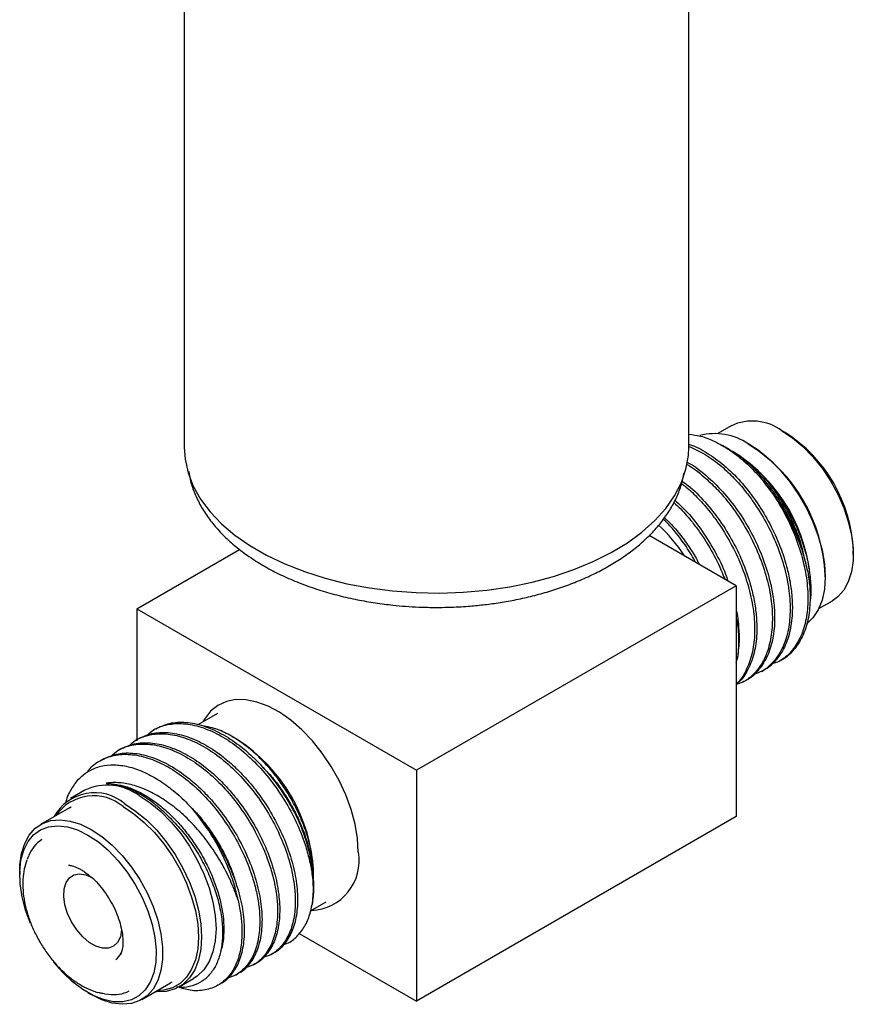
# Model space of a CAD drawing. Header units: inches. Extents: x 2.6 to 13.1, y 0.8 to 9.4.
# Tile 16 of 23: x 11.9 to 12.9, y 7.3 to 8.3. Entities that reach past the tile are written whole.
import ezdxf

# ---------------------------------------------------------------- set-up
doc = ezdxf.new("R2010")
doc.units = ezdxf.units.IN
doc.header["$MEASUREMENT"] = 0

msp = doc.modelspace()

# ---------------------------------------------------------------- linework, layer by layer
at = {"color": 7, "linetype": 'Continuous', "lineweight": 25}
for p, q in [((12.1265, 8.7335), (12.1265, 7.8659)), ((12.6845, 7.8659), (12.6845, 8.7335)), ((12.7315, 7.8899), (12.7166, 7.8813)), ((12.7909, 7.8824), (12.7874, 7.8844)), ((12.752, 7.8689), (12.7503, 7.8699)), ((12.7301, 7.8632), (12.7217, 7.868)), ((12.7344, 7.8607), (12.7334, 7.8613)), ((12.737, 7.7131), (12.6408, 7.7686)), ((12.0741, 7.6876), (12.1878, 7.7532)), ((12.8664, 7.7476), (12.8664, 7.7516)), ((12.7238, 7.7216), (12.7242, 7.7205)), ((12.8353, 7.7227), (12.8353, 7.7247)), ((12.737, 7.7131), (12.3835, 7.509)), ((12.737, 7.7131), (12.737, 7.4579)), ((12.8194, 7.7095), (12.8194, 7.7135)), ((12.8283, 7.6878), (12.8433, 7.6964)), ((12.0741, 7.6876), (12.0741, 7.5416)), ((12.0741, 7.6876), (12.3835, 7.509)), ((12.737, 7.6283), (12.738, 7.6319)), ((12.7847, 7.6298), (12.7872, 7.6312)), ((12.7651, 7.6184), (12.7675, 7.6198)), ((12.7454, 7.6071), (12.7479, 7.6085)), ((12.1633, 7.5718), (12.1417, 7.5593)), ((12.0951, 7.555), (12.0927, 7.5536)), ((12.0755, 7.5437), (12.073, 7.5422)), ((12.1846, 7.5434), (12.1798, 7.5461)), ((12.0559, 7.5323), (12.0534, 7.5309)), ((12.0362, 7.521), (12.0338, 7.5196)), ((12.3835, 7.509), (12.3835, 7.2538)), ((12.0166, 7.4871), (12.0007, 7.4779)), ((11.9997, 7.4675), (11.9678, 7.4491)), ((11.9997, 7.4675), (12.0016, 7.4685)), ((12.737, 7.4579), (12.3835, 7.2538)), ((11.9546, 7.4142), (11.953, 7.4103)), ((11.9447, 7.3979), (11.9447, 7.3938)), ((12.2696, 7.394), (12.2696, 7.3961)), ((12.2696, 7.38), (12.2696, 7.3853)), ((12.2664, 7.3535), (12.2836, 7.3635)), ((12.2537, 7.3287), (12.3835, 7.2538)), ((12.2229, 7.3054), (12.2253, 7.3068)), ((12.2032, 7.2941), (12.2057, 7.2955)), ((12.1836, 7.2827), (12.186, 7.2842)), ((12.0796, 7.2555), (12.1114, 7.2739)), ((12.1129, 7.2748), (12.1114, 7.2739)), ((12.121, 7.2696), (12.1369, 7.2788)), ((12.1639, 7.2714), (12.1664, 7.2728)), ((12.0202, 7.2631), (12.0237, 7.2611)), ((12.0385, 7.262), (12.0365, 7.2624)), ((12.0385, 7.262), (12.0428, 7.2615))]:
    msp.add_line(p, q, dxfattribs=at)
at = {"color": 7, "linetype": 'Continuous', "lineweight": 25, "flags": 128}
for points in [[(12.7874, 7.8844), (12.7992, 7.8766), (12.8107, 7.8669), (12.8217, 7.8556), (12.8319, 7.8429), (12.8411, 7.829), (12.8492, 7.8144), (12.8558, 7.7993), (12.8609, 7.784), (12.8644, 7.769), (12.8662, 7.7545), (12.8662, 7.7409), (12.8644, 7.7284), (12.8609, 7.7174), (12.8558, 7.708), (12.8492, 7.7006), (12.8433, 7.6964)], [(12.7503, 7.8699), (12.7624, 7.8619), (12.7742, 7.8521), (12.7856, 7.8407), (12.7962, 7.8278), (12.8059, 7.8138), (12.8145, 7.7989), (12.8218, 7.7835), (12.8276, 7.7679), (12.8318, 7.7523), (12.8344, 7.7371), (12.8353, 7.7227), (12.8344, 7.7092), (12.8318, 7.697), (12.8276, 7.6863), (12.8218, 7.6774), (12.8148, 7.6706)], [(12.1265, 7.8659), (12.1275, 7.8529), (12.1308, 7.8379), (12.1366, 7.8231), (12.1447, 7.8087), (12.1552, 7.7949), (12.1678, 7.7816), (12.1825, 7.7691), (12.1992, 7.7575), (12.2177, 7.7468), (12.2379, 7.7372), (12.2596, 7.7287), (12.2825, 7.7214), (12.3065, 7.7153), (12.3314, 7.7107), (12.3569, 7.7073), (12.3829, 7.7054), (12.4091, 7.7049), (12.4352, 7.7058), (12.4611, 7.7081), (12.4865, 7.7118), (12.5112, 7.7168), (12.5349, 7.7232), (12.5575, 7.7308), (12.5788, 7.7397), (12.5985, 7.7496), (12.6166, 7.7606), (12.6327, 7.7724), (12.6469, 7.7851), (12.659, 7.7986), (12.6688, 7.8126), (12.6763, 7.8271), (12.6814, 7.8419), (12.6841, 7.8569), (12.6845, 7.8659)], [(12.3191, 7.4185), (12.3182, 7.4336), (12.3156, 7.4493), (12.3113, 7.4655), (12.3054, 7.4817), (12.298, 7.4978), (12.2892, 7.5133), (12.2793, 7.528), (12.2684, 7.5416), (12.2567, 7.5538), (12.2445, 7.5644), (12.2319, 7.5731), (12.2193, 7.5799), (12.2069, 7.5845), (12.1949, 7.5869), (12.1836, 7.5871), (12.1732, 7.585), (12.1638, 7.5807), (12.1557, 7.5742), (12.149, 7.5657), (12.1471, 7.5624)], [(12.0767, 7.4811), (12.0888, 7.4731), (12.1007, 7.4633), (12.1121, 7.4518), (12.1227, 7.439), (12.1324, 7.425), (12.141, 7.4101), (12.1483, 7.3947), (12.1541, 7.3791), (12.1583, 7.3635), (12.1609, 7.3483), (12.1618, 7.3338), (12.1609, 7.3204), (12.1583, 7.3082), (12.1541, 7.2975), (12.1483, 7.2885), (12.141, 7.2815), (12.1369, 7.2788)], [(12.0591, 7.4689), (12.0709, 7.461), (12.0825, 7.4514), (12.0937, 7.4402), (12.1041, 7.4276), (12.1136, 7.4139), (12.122, 7.3994), (12.1291, 7.3843), (12.1348, 7.3689), (12.139, 7.3537), (12.1415, 7.3388), (12.1423, 7.3247), (12.1415, 7.3115), (12.139, 7.2995), (12.1348, 7.2891), (12.1291, 7.2803), (12.122, 7.2734), (12.1136, 7.2686), (12.1041, 7.2658), (12.0964, 7.2652)], [(12.0608, 7.4719), (12.0729, 7.4639), (12.0848, 7.4541), (12.0962, 7.4427), (12.1068, 7.4298), (12.1165, 7.4158), (12.1251, 7.4009), (12.1324, 7.3855), (12.1382, 7.3699), (12.1424, 7.3543), (12.145, 7.3391), (12.1459, 7.3247), (12.145, 7.3112), (12.1424, 7.299), (12.1382, 7.2883), (12.1324, 7.2794), (12.1251, 7.2723), (12.1165, 7.2674), (12.1068, 7.2646), (12.0962, 7.264), (12.0945, 7.2641)], [(11.9447, 7.3979), (11.9449, 7.4046), (11.9467, 7.4171), (11.9502, 7.4281), (11.9553, 7.4374), (11.9619, 7.4449), (11.97, 7.4502), (11.9792, 7.4534), (11.9894, 7.4543), (12.0004, 7.4529), (12.0119, 7.4493), (12.0237, 7.4436)], [(11.9568, 7.3396), (11.9513, 7.3544), (11.9474, 7.3692), (11.9452, 7.3836), (11.9447, 7.3971), (11.9461, 7.4096), (11.9491, 7.4207), (11.9539, 7.4302), (11.9601, 7.4378), (11.9678, 7.4433), (11.9767, 7.4466), (11.9867, 7.4477), (11.9974, 7.4465), (12.0087, 7.4431), (12.0202, 7.4374)], [(12.0202, 7.4374), (12.0317, 7.4298), (12.043, 7.4202), (12.0537, 7.409), (12.0636, 7.3965), (12.0725, 7.3829), (12.0802, 7.3685), (12.0865, 7.3536), (12.0912, 7.3387), (12.0943, 7.3241), (12.0956, 7.3101), (12.0952, 7.297), (12.093, 7.2852), (12.0891, 7.2748), (12.0835, 7.2663), (12.0765, 7.2597), (12.0682, 7.2553), (12.0588, 7.2531), (12.0484, 7.2531), (12.0374, 7.2555), (12.026, 7.26), (12.0144, 7.2667), (12.003, 7.2753), (11.992, 7.2857), (11.9821, 7.2969)], [(12.0237, 7.4436), (12.0355, 7.4357), (12.047, 7.4261), (12.058, 7.4147), (12.0682, 7.402), (12.0775, 7.3882), (12.0855, 7.3735), (12.0921, 7.3584), (12.0973, 7.3432), (12.1008, 7.3281), (12.1025, 7.3136), (12.1025, 7.3), (12.1008, 7.2875), (12.0973, 7.2765), (12.0921, 7.2672), (12.0855, 7.2598), (12.0775, 7.2544), (12.0682, 7.2512), (12.058, 7.2503), (12.047, 7.2517), (12.0355, 7.2553), (12.0237, 7.2611), (12.0237, 7.2611)], [(12.0573, 7.3331), (12.0572, 7.3326), (12.056, 7.3249), (12.053, 7.3188), (12.0486, 7.3144), (12.0429, 7.3122), (12.0362, 7.3122), (12.029, 7.3144), (12.0216, 7.3187), (12.0144, 7.3248), (12.0077, 7.3325), (12.002, 7.3413), (11.9976, 7.3507), (11.9946, 7.3603), (11.9934, 7.3695), (11.9938, 7.3778), (11.9959, 7.3848), (11.9996, 7.3901), (12.0047, 7.3934), (12.0109, 7.3945), (12.0179, 7.3934), (12.0253, 7.3902), (12.0253, 7.3902)]]:
    msp.add_lwpolyline(points, dxfattribs=at)
at = {"color": 7, "linetype": 'Continuous', "lineweight": 25}
for centre, radius, start, end in [((12.7548, 7.8398), 0.0553, 53.8233, 114.8663), ((12.7136, 7.8156), 0.0656, 55.993, 104.8813), ((12.704, 7.745), 0.1626, 2.3376, 57.6624), ((12.6355, 7.7055), 0.1841, 2.4873, 57.5127), ((12.6552, 7.7169), 0.1802, 2.4873, 57.5127), ((12.5215, 7.6417), 0.1896, 33.4093, 46.8473), ((12.0857, 7.3881), 0.1841, 2.4873, 57.5127), ((12.0416, 7.4326), 0.0599, 54.0761, 114.6134), ((12.0276, 7.4329), 0.0513, 49.6182, 151.0361), ((12.0264, 7.4301), 0.0507, 49.8954, 145.5285), ((11.9894, 7.4012), 0.0372, 122.7805, 159.4091), ((12.2652, 7.4088), 0.0548, 272.2355, 10.2032), ((12.0367, 7.3176), 0.0229, 309.0255, 332.3562), ((12.0488, 7.2987), 0.0377, 260.848, 296.9171)]:
    msp.add_arc(centre, radius, start, end, dxfattribs=at)
for points, knots in [([(12.6845, 7.8805), (12.6889, 7.88), (12.6981, 7.8789), (12.7133, 7.8729), (12.7295, 7.8637), (12.7455, 7.8513), (12.758, 7.8391), (12.7649, 7.831), (12.767, 7.8285)], [0, 0, 0, 0, 0.1639036, 0.3522569, 0.5406257, 0.7293633, 0.918101, 1, 1, 1, 1]), ([(12.6845, 7.8694), (12.6851, 7.8692), (12.6917, 7.8676), (12.7049, 7.8601), (12.7236, 7.8468), (12.7418, 7.8289), (12.7584, 7.8079), (12.7729, 7.7846), (12.7846, 7.7598), (12.7923, 7.7371), (12.7967, 7.7173), (12.7988, 7.7009), (12.7993, 7.6826), (12.7971, 7.6634), (12.7909, 7.6445), (12.7807, 7.63), (12.7727, 7.6218), (12.7675, 7.6198), (12.7675, 7.6198)], [0, 0, 0, 0, 0.007662, 0.083296, 0.158928, 0.236045, 0.313163, 0.388797, 0.464428, 0.541545, 0.592193, 0.643751, 0.694425, 0.770056, 0.847174, 0.924291, 0.999925, 1, 1, 1, 1]), ([(12.6845, 7.8671), (12.6905, 7.8645), (12.7026, 7.859), (12.7196, 7.8464), (12.7346, 7.8323), (12.7462, 7.819), (12.7583, 7.8027), (12.7704, 7.7832), (12.7822, 7.7584), (12.7908, 7.7327), (12.7958, 7.7074), (12.7971, 7.6836), (12.7947, 7.662), (12.7884, 7.6432), (12.7784, 7.6284), (12.7674, 7.6186), (12.7589, 7.6159), (12.7557, 7.6149)], [0, 0, 0, 0, 0.070456, 0.143481, 0.19857, 0.253868, 0.292518, 0.365545, 0.43857, 0.513028, 0.587488, 0.660515, 0.733539, 0.807998, 0.882458, 0.955484, 1, 1, 1, 1]), ([(12.816, 7.7288), (12.8144, 7.7359), (12.8113, 7.75), (12.8036, 7.7711), (12.7941, 7.7916), (12.7826, 7.811), (12.7696, 7.8287), (12.7557, 7.8438), (12.7423, 7.8556), (12.7337, 7.8607), (12.73, 7.863)], [0, 0, 0, 0, 0.128344, 0.256689, 0.385114, 0.513488, 0.643974, 0.774459, 0.900064, 1, 1, 1, 1]), ([(12.7307, 7.8626), (12.7318, 7.8621), (12.7377, 7.8593), (12.7482, 7.8517), (12.7572, 7.8435), (12.7616, 7.8395)], [0, 0, 0, 0, 0.102892, 0.564849, 1, 1, 1, 1]), ([(12.6827, 7.8496), (12.6835, 7.8492), (12.6906, 7.8458), (12.704, 7.8351), (12.7221, 7.8177), (12.7388, 7.7966), (12.7532, 7.7733), (12.765, 7.7484), (12.7726, 7.7257), (12.777, 7.706), (12.7792, 7.6896), (12.7797, 7.6713), (12.7775, 7.6521), (12.7712, 7.6332), (12.7611, 7.6187), (12.753, 7.6105), (12.7479, 7.6085), (12.7479, 7.6085)], [0, 0, 0, 0, 0.011303, 0.092875, 0.176048, 0.259222, 0.340796, 0.422368, 0.505541, 0.560166, 0.615773, 0.670427, 0.751998, 0.835171, 0.918346, 0.99992, 1, 1, 1, 1]), ([(12.1316, 7.8393), (12.1323, 7.8352), (12.1339, 7.8264), (12.1388, 7.8131), (12.1456, 7.7995), (12.1543, 7.7864), (12.1648, 7.7738), (12.1769, 7.7618), (12.1906, 7.7506), (12.2057, 7.7402), (12.2221, 7.7306), (12.2396, 7.722), (12.2582, 7.7143), (12.2776, 7.7077), (12.2975, 7.702), (12.3177, 7.6975), (12.3377, 7.694), (12.3555, 7.6917), (12.3715, 7.6902), (12.3876, 7.6893), (12.4073, 7.6889), (12.4255, 7.6894), (12.4426, 7.6905), (12.4571, 7.6919), (12.4742, 7.6941), (12.4918, 7.6972), (12.5098, 7.7011), (12.5278, 7.706), (12.5456, 7.7117), (12.5628, 7.7183), (12.5794, 7.7258), (12.5952, 7.7341), (12.61, 7.7432), (12.6237, 7.7531), (12.6363, 7.7637), (12.6475, 7.7751), (12.6573, 7.7871), (12.6656, 7.7997), (12.6722, 7.8129), (12.677, 7.8257), (12.6786, 7.8342), (12.6793, 7.8379)], [0, 0, 0, 0, 0.023544, 0.051139, 0.079024, 0.10719, 0.13558, 0.164109, 0.192695, 0.221273, 0.249784, 0.278186, 0.306444, 0.334502, 0.362263, 0.389514, 0.415716, 0.440545, 0.458255, 0.476652, 0.501296, 0.532537, 0.545195, 0.566166, 0.587867, 0.611071, 0.635197, 0.660014, 0.685339, 0.71105, 0.737057, 0.763299, 0.789732, 0.816326, 0.843049, 0.86988, 0.896804, 0.923819, 0.950942, 0.978231, 1, 1, 1, 1]), ([(12.6825, 7.8471), (12.6826, 7.847), (12.6889, 7.8439), (12.6999, 7.8349), (12.715, 7.821), (12.7266, 7.8076), (12.7387, 7.7914), (12.7508, 7.7719), (12.7625, 7.747), (12.7712, 7.7214), (12.7762, 7.6961), (12.7775, 7.6722), (12.775, 7.6506), (12.7687, 7.6318), (12.7588, 7.617), (12.748, 7.6075), (12.7399, 7.6048), (12.737, 7.6039)], [0, 0, 0, 0, 0.001297, 0.080149, 0.139635, 0.199346, 0.24108, 0.319934, 0.398785, 0.479186, 0.559587, 0.638441, 0.717293, 0.797693, 0.878094, 0.956948, 1, 1, 1, 1]), ([(12.7616, 7.8395), (12.766, 7.8348), (12.7749, 7.8255), (12.7869, 7.809), (12.7974, 7.7913), (12.8062, 7.7726), (12.8129, 7.7534), (12.8175, 7.7342), (12.8194, 7.7159), (12.8198, 7.7033), (12.8187, 7.6976), (12.8186, 7.6971)], [0, 0, 0, 0, 0.122498, 0.244997, 0.36745, 0.489917, 0.61382, 0.737723, 0.862417, 0.987124, 1, 1, 1, 1]), ([(12.7616, 7.8395), (12.7631, 7.8379), (12.7685, 7.8321), (12.7772, 7.8213), (12.7871, 7.8066), (12.7959, 7.791), (12.8031, 7.7747), (12.8081, 7.761), (12.81, 7.753), (12.8106, 7.7505)], [0, 0, 0, 0, 0.0677, 0.240786, 0.411973, 0.580011, 0.750155, 0.922813, 1, 1, 1, 1]), ([(12.6773, 7.8285), (12.6796, 7.8268), (12.6882, 7.8208), (12.7025, 7.8061), (12.7192, 7.7853), (12.7336, 7.7619), (12.7454, 7.7371), (12.753, 7.7144), (12.7574, 7.6946), (12.7595, 7.6782), (12.76, 7.66), (12.7579, 7.6406), (12.7514, 7.6222), (12.7442, 7.6098), (12.7384, 7.6054), (12.737, 7.6043)], [0, 0, 0, 0, 0.034293, 0.12865, 0.223008, 0.315551, 0.40809, 0.502447, 0.564417, 0.627502, 0.689504, 0.782043, 0.8764, 0.970758, 1, 1, 1, 1]), ([(12.767, 7.8285), (12.7698, 7.8248), (12.778, 7.8141), (12.79, 7.7945), (12.8018, 7.7697), (12.8105, 7.744), (12.8155, 7.7187), (12.8168, 7.6949), (12.8143, 7.6733), (12.808, 7.6545), (12.7981, 7.6397), (12.787, 7.63), (12.7785, 7.6272), (12.7753, 7.6262)], [0, 0, 0, 0, 0.051801, 0.149674, 0.247545, 0.347338, 0.447133, 0.545006, 0.642877, 0.74267, 0.842464, 0.940338, 1, 1, 1, 1]), ([(12.816, 7.7288), (12.8146, 7.7351), (12.8116, 7.7478), (12.8043, 7.7678), (12.7945, 7.7883), (12.7821, 7.8093), (12.7721, 7.822), (12.767, 7.8285)], [0, 0, 0, 0, 0.181366, 0.366898, 0.569657, 0.778297, 1, 1, 1, 1]), ([(12.6765, 7.8258), (12.6783, 7.8246), (12.6847, 7.8201), (12.6953, 7.8094), (12.7069, 7.7963), (12.719, 7.78), (12.7311, 7.7605), (12.7429, 7.7357), (12.7515, 7.71), (12.7566, 7.6847), (12.7579, 7.6609), (12.7554, 7.6392), (12.7489, 7.6208), (12.7425, 7.6092), (12.7375, 7.6053), (12.737, 7.6049)], [0, 0, 0, 0, 0.0263248, 0.0980314, 0.1700099, 0.2203183, 0.3153727, 0.4104244, 0.5073431, 0.6042626, 0.699317, 0.7943687, 0.8912874, 0.9882069, 1, 1, 1, 1]), ([(12.668, 7.8051), (12.6705, 7.8028), (12.6776, 7.7963), (12.6873, 7.7849), (12.6994, 7.7687), (12.7115, 7.7492), (12.7198, 7.7318), (12.7234, 7.7225), (12.7238, 7.7216)], [0, 0, 0, 0, 0.1107408, 0.30881, 0.4472477, 0.7088168, 0.9703784, 1, 1, 1, 1]), ([(12.6692, 7.8075), (12.6737, 7.8033), (12.6844, 7.7934), (12.6995, 7.7738), (12.7138, 7.7506), (12.7233, 7.7318), (12.7268, 7.721), (12.7276, 7.7185)], [0, 0, 0, 0, 0.1858392, 0.4367154, 0.6827637, 0.928805, 1, 1, 1, 1]), ([(12.6919, 7.7391), (12.6917, 7.7396), (12.6884, 7.7463), (12.6804, 7.7584), (12.6688, 7.7742), (12.6604, 7.7827), (12.6566, 7.7866)], [0, 0, 0, 0, 0.026031, 0.368162, 0.713619, 1, 1, 1, 1]), ([(12.6577, 7.7882), (12.6598, 7.7862), (12.666, 7.7805), (12.6755, 7.7692), (12.6857, 7.7549), (12.6926, 7.7439), (12.6955, 7.7377), (12.696, 7.7368)], [0, 0, 0, 0, 0.14629, 0.418886, 0.689479, 0.955187, 1, 1, 1, 1]), ([(12.816, 7.7288), (12.8169, 7.7232), (12.8185, 7.7122), (12.8189, 7.694), (12.8168, 7.6747), (12.8105, 7.6559), (12.8004, 7.6414), (12.7923, 7.6331), (12.7872, 7.6312), (12.7872, 7.6312)], [0, 0, 0, 0, 0.126429, 0.250688, 0.436147, 0.625248, 0.814352, 0.999817, 1, 1, 1, 1]), ([(12.737, 7.6855), (12.7372, 7.6848), (12.7386, 7.6785), (12.7398, 7.6669), (12.7405, 7.6493), (12.7389, 7.6382), (12.738, 7.6319)], [0, 0, 0, 0, 0.035287, 0.326452, 0.61262, 1, 1, 1, 1]), ([(12.737, 7.6764), (12.7373, 7.675), (12.7391, 7.6666), (12.7398, 7.652), (12.7391, 7.6389), (12.7381, 7.6325), (12.738, 7.6319)], [0, 0, 0, 0, 0.085797, 0.520138, 0.954478, 1, 1, 1, 1]), ([(12.0849, 7.5472), (12.0874, 7.5495), (12.094, 7.5555), (12.1079, 7.5602), (12.1257, 7.5614), (12.1452, 7.5574), (12.1651, 7.5488), (12.1851, 7.5358), (12.2045, 7.5188), (12.2224, 7.4985), (12.238, 7.4759), (12.251, 7.4517), (12.2597, 7.4296), (12.2651, 7.4104), (12.2681, 7.3945), (12.2696, 7.3774), (12.2686, 7.3667), (12.268, 7.3606)], [0, 0, 0, 0, 0.044549, 0.117895, 0.192682, 0.267469, 0.340817, 0.414163, 0.48895, 0.563737, 0.637085, 0.710431, 0.785218, 0.834334, 0.884335, 0.933477, 1, 1, 1, 1]), ([(12.0951, 7.555), (12.1001, 7.5573), (12.1102, 7.5619), (12.1283, 7.5627), (12.1476, 7.5589), (12.1676, 7.5502), (12.1858, 7.5383), (12.2019, 7.5247), (12.2143, 7.5119), (12.2274, 7.4962), (12.2405, 7.4773), (12.2496, 7.4604), (12.2537, 7.4513), (12.2541, 7.4504)], [0, 0, 0, 0, 0.108693, 0.219612, 0.330531, 0.439316, 0.548098, 0.630163, 0.712538, 0.770114, 0.878899, 0.987681, 1, 1, 1, 1]), ([(12.2693, 7.3892), (12.2694, 7.3904), (12.27, 7.3965), (12.2689, 7.4087), (12.266, 7.4259), (12.2605, 7.4443), (12.2526, 7.4632), (12.2427, 7.4816), (12.2311, 7.4991), (12.2179, 7.5151), (12.2036, 7.5293), (12.1885, 7.5411), (12.1731, 7.5502), (12.1596, 7.5559), (12.1516, 7.5572), (12.1485, 7.5577)], [0, 0, 0, 0, 0.020471, 0.098128, 0.175785, 0.26058, 0.345374, 0.430183, 0.515001, 0.600644, 0.686287, 0.77262, 0.85896, 0.94557, 1, 1, 1, 1]), ([(12.0653, 7.5359), (12.0678, 7.5381), (12.0744, 7.5441), (12.0883, 7.5488), (12.1061, 7.5501), (12.1255, 7.5461), (12.1455, 7.5375), (12.1655, 7.5244), (12.1848, 7.5074), (12.2028, 7.4871), (12.2184, 7.4645), (12.2313, 7.4404), (12.2401, 7.4183), (12.2455, 7.3991), (12.2484, 7.3832), (12.2499, 7.3655), (12.2487, 7.3468), (12.2437, 7.3287), (12.235, 7.3147), (12.2248, 7.3054), (12.2166, 7.3029), (12.2134, 7.302)], [0, 0, 0, 0, 0.034843, 0.092208, 0.150699, 0.209191, 0.266558, 0.323923, 0.382415, 0.440907, 0.498273, 0.555638, 0.61413, 0.652545, 0.691651, 0.730086, 0.787451, 0.845942, 0.904435, 0.961801, 1, 1, 1, 1]), ([(12.0755, 7.5437), (12.0805, 7.5459), (12.0906, 7.5506), (12.1086, 7.5514), (12.128, 7.5475), (12.1479, 7.5389), (12.1662, 7.527), (12.1822, 7.5134), (12.1947, 7.5006), (12.2077, 7.4849), (12.2208, 7.4659), (12.2338, 7.4418), (12.2437, 7.4168), (12.25, 7.3923), (12.2525, 7.3692), (12.2512, 7.3482), (12.2462, 7.3301), (12.2373, 7.3163), (12.2301, 7.3086), (12.2253, 7.3068), (12.2253, 7.3068)], [0, 0, 0, 0, 0.061835, 0.124935, 0.188036, 0.249923, 0.311808, 0.358494, 0.405357, 0.438111, 0.499998, 0.561883, 0.624984, 0.688085, 0.749972, 0.811857, 0.874958, 0.938059, 0.999946, 1, 1, 1, 1]), ([(12.0456, 7.5245), (12.0481, 7.5268), (12.0547, 7.5328), (12.0687, 7.5375), (12.0865, 7.5387), (12.1059, 7.5348), (12.1258, 7.5261), (12.1458, 7.5131), (12.1652, 7.4961), (12.1831, 7.4758), (12.1987, 7.4532), (12.2117, 7.429), (12.2205, 7.407), (12.2258, 7.3878), (12.2288, 7.3718), (12.2302, 7.3541), (12.2291, 7.3355), (12.2241, 7.3174), (12.2154, 7.3033), (12.2051, 7.294), (12.197, 7.2916), (12.1937, 7.2906)], [0, 0, 0, 0, 0.034843, 0.092208, 0.150699, 0.209191, 0.266558, 0.323923, 0.382415, 0.440907, 0.498273, 0.555638, 0.61413, 0.652545, 0.691651, 0.730086, 0.787451, 0.845942, 0.904435, 0.961801, 1, 1, 1, 1]), ([(12.0559, 7.5323), (12.0608, 7.5346), (12.0709, 7.5392), (12.089, 7.54), (12.1083, 7.5362), (12.1283, 7.5275), (12.1465, 7.5156), (12.1626, 7.502), (12.175, 7.4892), (12.1881, 7.4735), (12.2012, 7.4546), (12.2142, 7.4304), (12.224, 7.4055), (12.2303, 7.3809), (12.2328, 7.3578), (12.2315, 7.3369), (12.2266, 7.3188), (12.2177, 7.305), (12.2104, 7.2972), (12.2057, 7.2955), (12.2057, 7.2955)], [0, 0, 0, 0, 0.061835, 0.124935, 0.188036, 0.249923, 0.311808, 0.358494, 0.405357, 0.438111, 0.499998, 0.561883, 0.624984, 0.688085, 0.749972, 0.811857, 0.874958, 0.938059, 0.999946, 1, 1, 1, 1]), ([(12.0193, 7.5066), (12.0198, 7.5074), (12.0235, 7.5133), (12.0335, 7.5201), (12.0489, 7.5263), (12.0669, 7.5273), (12.0862, 7.5234), (12.1062, 7.5148), (12.1262, 7.5018), (12.1456, 7.4847), (12.1635, 7.4644), (12.1791, 7.4418), (12.1921, 7.4177), (12.2008, 7.3956), (12.2062, 7.3764), (12.2092, 7.3605), (12.2106, 7.3428), (12.2094, 7.3241), (12.2044, 7.3061), (12.1957, 7.292), (12.1855, 7.2827), (12.1774, 7.2803), (12.1741, 7.2793)], [0, 0, 0, 0, 0.0095322, 0.0651004, 0.120667, 0.1773249, 0.2339834, 0.2895515, 0.3451181, 0.401776, 0.4584345, 0.5140026, 0.5695692, 0.6262271, 0.6634376, 0.7013177, 0.7385478, 0.7941142, 0.850772, 0.9074306, 0.9629989, 1, 1, 1, 1]), ([(12.0362, 7.521), (12.0412, 7.5233), (12.0513, 7.5279), (12.0693, 7.5287), (12.0887, 7.5249), (12.1087, 7.5162), (12.1269, 7.5043), (12.143, 7.4907), (12.1554, 7.4779), (12.1685, 7.4622), (12.1816, 7.4432), (12.1945, 7.4191), (12.2044, 7.3942), (12.2107, 7.3696), (12.2132, 7.3465), (12.2119, 7.3256), (12.2069, 7.3074), (12.1981, 7.2936), (12.1908, 7.2859), (12.186, 7.2842), (12.186, 7.2842)], [0, 0, 0, 0, 0.061835, 0.124935, 0.188036, 0.249923, 0.311808, 0.358494, 0.405357, 0.438111, 0.499998, 0.561883, 0.624984, 0.688085, 0.749972, 0.811857, 0.874958, 0.938059, 0.999946, 1, 1, 1, 1]), ([(11.996, 7.4738), (11.9961, 7.4741), (11.9973, 7.48), (12.0022, 7.4892), (12.0106, 7.5009), (12.0215, 7.509), (12.0343, 7.5141), (12.0488, 7.5156), (12.0645, 7.5136), (12.0811, 7.508), (12.0978, 7.4991), (12.1145, 7.487), (12.1275, 7.4752), (12.1348, 7.4673), (12.137, 7.4649)], [0, 0, 0, 0, 0.005895, 0.100009, 0.194122, 0.288322, 0.382532, 0.478434, 0.574336, 0.670228, 0.766128, 0.862216, 0.958304, 1, 1, 1, 1]), ([(12.2126, 7.5132), (12.215, 7.5109), (12.2215, 7.5044), (12.231, 7.4924), (12.2411, 7.4776), (12.2498, 7.462), (12.2571, 7.4459), (12.2626, 7.4297), (12.2657, 7.4184), (12.2665, 7.4129), (12.2665, 7.4124)], [0, 0, 0, 0, 0.08798, 0.238482, 0.386267, 0.534053, 0.684554, 0.836171, 0.987229, 1, 1, 1, 1]), ([(12.1863, 7.3653), (12.1839, 7.3718), (12.1792, 7.385), (12.1691, 7.4048), (12.1572, 7.4239), (12.1434, 7.442), (12.1279, 7.4582), (12.1114, 7.472), (12.0945, 7.4828), (12.0777, 7.4906), (12.0612, 7.495), (12.0488, 7.4957), (12.0421, 7.4949), (12.0404, 7.4946)], [0, 0, 0, 0, 0.097217, 0.194434, 0.291712, 0.388952, 0.48779, 0.586629, 0.681771, 0.776896, 0.871623, 0.966349, 1, 1, 1, 1]), ([(12.0404, 7.4946), (12.0419, 7.4946), (12.0493, 7.4942), (12.0621, 7.491), (12.0784, 7.483), (12.0927, 7.4734), (12.1017, 7.4651), (12.1061, 7.461)], [0, 0, 0, 0, 0.072855, 0.366088, 0.58156, 0.797032, 1, 1, 1, 1]), ([(12.0404, 7.4946), (12.0475, 7.494), (12.0586, 7.493), (12.0748, 7.4863), (12.0879, 7.4789), (12.1009, 7.4695), (12.1135, 7.4581), (12.1255, 7.4451), (12.1363, 7.4309), (12.1459, 7.4158), (12.1542, 7.4), (12.1609, 7.3838), (12.166, 7.3676), (12.1693, 7.3519), (12.1707, 7.337), (12.1701, 7.3233), (12.1688, 7.314), (12.1671, 7.3097), (12.1668, 7.3091)], [0, 0, 0, 0, 0.108425, 0.17101, 0.232818, 0.295783, 0.359447, 0.423112, 0.486079, 0.547888, 0.610471, 0.673979, 0.737722, 0.800997, 0.863131, 0.925262, 0.988536, 1, 1, 1, 1]), ([(12.1346, 7.4674), (12.1354, 7.4666), (12.1405, 7.4619), (12.1488, 7.4517), (12.1593, 7.4373), (12.1685, 7.4219), (12.1762, 7.406), (12.1814, 7.393), (12.1834, 7.3855), (12.184, 7.3834)], [0, 0, 0, 0, 0.0370807, 0.2172013, 0.3947034, 0.5700007, 0.7485807, 0.9291438, 1, 1, 1, 1]), ([(12.1061, 7.461), (12.1107, 7.4565), (12.1201, 7.4474), (12.1327, 7.4314), (12.1439, 7.4141), (12.1533, 7.3957), (12.1608, 7.377), (12.1661, 7.3582), (12.1689, 7.3401), (12.1692, 7.3231), (12.1671, 7.3077), (12.1626, 7.2944), (12.1557, 7.2835), (12.1467, 7.2753), (12.1357, 7.2705), (12.1261, 7.2685), (12.1199, 7.2693), (12.1183, 7.2695)], [0, 0, 0, 0, 0.068395, 0.136791, 0.205161, 0.273539, 0.342719, 0.411898, 0.48152, 0.551148, 0.621117, 0.691086, 0.761951, 0.832816, 0.903637, 0.97446, 1, 1, 1, 1]), ([(12.1863, 7.3653), (12.1848, 7.3715), (12.1818, 7.3842), (12.1744, 7.4041), (12.1646, 7.4247), (12.1521, 7.4456), (12.1421, 7.4583), (12.137, 7.4649)], [0, 0, 0, 0, 0.181366, 0.366898, 0.569657, 0.778297, 1, 1, 1, 1]), ([(12.137, 7.4649), (12.14, 7.4613), (12.1489, 7.4509), (12.1619, 7.4319), (12.1749, 7.4078), (12.1848, 7.3828), (12.1911, 7.3583), (12.1936, 7.3351), (12.1922, 7.3142), (12.1873, 7.2961), (12.1784, 7.2823), (12.1711, 7.2745), (12.1664, 7.2728), (12.1664, 7.2728)], [0, 0, 0, 0, 0.055082, 0.159156, 0.263227, 0.369342, 0.475459, 0.579533, 0.683604, 0.789719, 0.895835, 0.999909, 1, 1, 1, 1]), ([(12.2541, 7.4504), (12.255, 7.4482), (12.2588, 7.4388), (12.2642, 7.4221), (12.2685, 7.4008), (12.27, 7.3807), (12.2692, 7.3676), (12.2681, 7.3612), (12.268, 7.3606)], [0, 0, 0, 0, 0.071002, 0.297322, 0.523641, 0.74996, 0.97628, 1, 1, 1, 1]), ([(12.2541, 7.4504), (12.2568, 7.4438), (12.2622, 7.4306), (12.2671, 7.4113), (12.2696, 7.396), (12.2693, 7.3879), (12.2693, 7.3853)], [0, 0, 0, 0, 0.288311, 0.576623, 0.865045, 1, 1, 1, 1]), ([(11.9527, 7.4097), (11.9517, 7.4065), (11.9494, 7.3998), (11.948, 7.3886), (11.9481, 7.3762), (11.9498, 7.3632), (11.9532, 7.35), (11.958, 7.3367), (11.9642, 7.3238), (11.9715, 7.3114), (11.98, 7.2998), (11.9893, 7.2894), (11.9994, 7.2802), (12.01, 7.2726), (12.0211, 7.2668), (12.0299, 7.2634), (12.0349, 7.2628), (12.0362, 7.2627)], [0, 0, 0, 0, 0.062773, 0.130747, 0.200427, 0.270815, 0.341111, 0.411166, 0.48103, 0.550833, 0.620726, 0.690835, 0.761335, 0.832383, 0.90404, 0.976015, 1, 1, 1, 1]), ([(11.9987, 7.4042), (12, 7.404), (12.0031, 7.4036), (12.0081, 7.4017), (12.0116, 7.3997), (12.0127, 7.3991)], [0, 0, 0, 0, 0.331723, 0.791188, 1, 1, 1, 1]), ([(12.0127, 7.3991), (12.0139, 7.3984), (12.0176, 7.3961), (12.024, 7.3911), (12.0314, 7.3838), (12.0384, 7.3752), (12.0447, 7.3656), (12.0501, 7.3554), (12.0543, 7.3449), (12.0571, 7.3347), (12.0587, 7.3251), (12.0589, 7.3165), (12.058, 7.3096), (12.0568, 7.3065), (12.0563, 7.3051)], [0, 0, 0, 0, 0.0453161, 0.1326683, 0.2208768, 0.3099096, 0.3995109, 0.4893499, 0.5790295, 0.6681308, 0.7563243, 0.8433739, 0.9293353, 1, 1, 1, 1]), ([(12.1863, 7.3653), (12.1874, 7.3598), (12.1896, 7.3491), (12.1909, 7.3315), (12.1898, 7.3128), (12.1848, 7.2948), (12.1761, 7.2805), (12.1644, 7.2706), (12.1499, 7.2655), (12.1347, 7.2647), (12.1239, 7.268), (12.1192, 7.2694)], [0, 0, 0, 0, 0.083212, 0.164996, 0.28706, 0.411522, 0.535985, 0.658053, 0.780117, 0.904579, 1, 1, 1, 1]), ([(12.2367, 7.3164), (12.238, 7.3168), (12.2435, 7.3185), (12.2514, 7.325), (12.2599, 7.3358), (12.2654, 7.348), (12.2673, 7.357), (12.268, 7.3606)], [0, 0, 0, 0, 0.077247, 0.327451, 0.579522, 0.831593, 1, 1, 1, 1])]:
    msp.add_open_spline(points, degree=3, knots=knots, dxfattribs=at)

doc.saveas('drawing.dxf')
